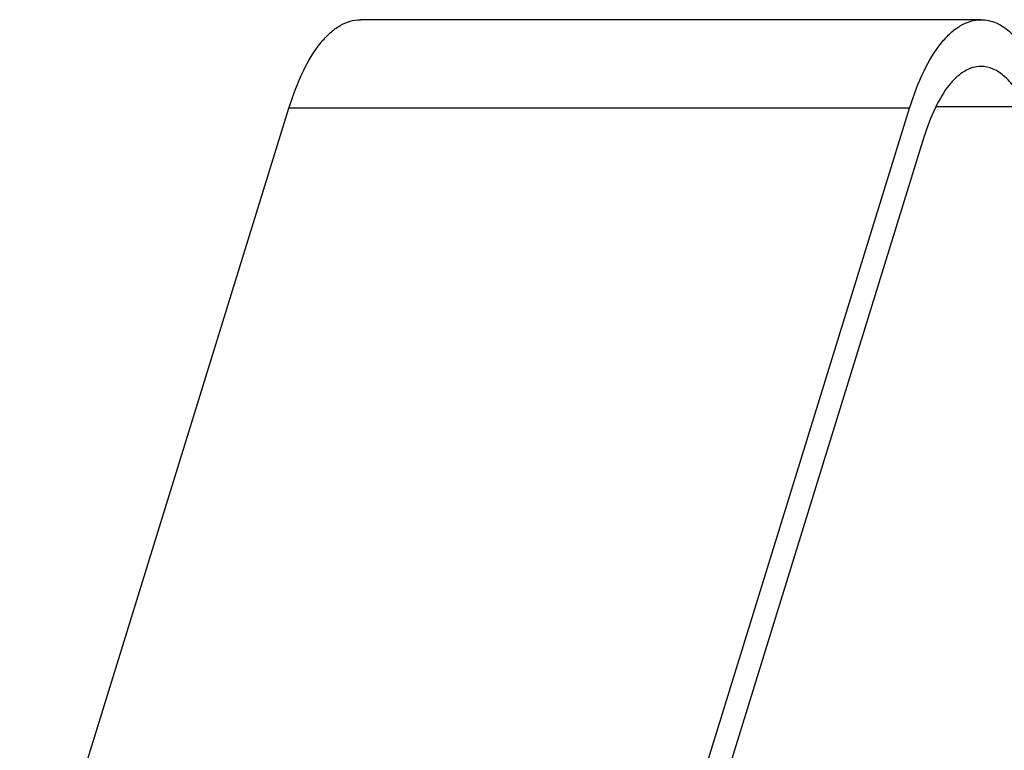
# Model space of a CAD drawing. Header units: millimetres. Extents: x 0 to 594, y 0 to 420.
# Tile 32 of 45: x 294 to 321, y 146 to 165. Entities that reach past the tile are written whole.
import ezdxf

# ---------------------------------------------------------------- set-up
doc = ezdxf.new("R2010")
doc.units = ezdxf.units.MM
doc.header["$LTSCALE"] = 2
doc.layers.add('00_COMPONENTS', color=7, linetype='CONTINUOUS')

msp = doc.modelspace()

# ---------------------------------------------------------------- linework, layer by layer
at = {"layer": '00_COMPONENTS'}
for p, q in [((319.8926, 165.1342), (303.3135, 165.1342)), ((285.6485, 111.7747), (301.407, 162.7693)), ((317.9861, 162.7693), (301.407, 162.7693)), ((302.2276, 111.7747), (317.9861, 162.7693)), ((321.1029, 162.8009), (318.6833, 162.8009)), ((318.3674, 161.9923), (302.6089, 110.9977))]:
    msp.add_line(p, q, dxfattribs=at)
for points, knots in [([(301.407, 162.7693), (301.512, 163.1089), (301.7399, 163.7184), (302.1333, 164.3911), (302.49, 164.7797), (302.7549, 164.9811), (303.0303, 165.1056), (303.2215, 165.1342), (303.3135, 165.1342)], [0, 0, 0, 0, 0.3318828, 0.6055961, 0.7205897, 0.8224589, 0.9140917, 1, 1, 1, 1]), ([(317.9861, 162.7693), (318.091, 163.1089), (318.319, 163.7184), (318.7123, 164.3911), (319.0691, 164.7797), (319.334, 164.9811), (319.6094, 165.1056), (319.8006, 165.1342), (319.8926, 165.1342)], [0, 0, 0, 0, 0.3318828, 0.6055961, 0.7205897, 0.8224589, 0.9140917, 1, 1, 1, 1]), ([(319.8926, 165.1342), (320.0311, 165.1342), (320.3296, 165.0647), (320.7326, 164.7813), (321.102, 164.3413), (321.3069, 163.9811), (321.4055, 163.78)], [0, 0, 0, 0, 0.1954418, 0.4179178, 0.6840467, 1, 1, 1, 1]), ([(319.8926, 163.8842), (319.819, 163.8842), (319.6661, 163.8613), (319.4457, 163.7617), (319.2338, 163.6006), (318.9484, 163.2897), (318.6337, 162.7515), (318.4514, 162.264), (318.3674, 161.9923)], [0, 0, 0, 0, 0.0859083, 0.1775411, 0.2794103, 0.3944039, 0.6681172, 1, 1, 1, 1]), ([(321.1029, 162.8009), (321.024, 162.9617), (320.8601, 163.2499), (320.5646, 163.6019), (320.2422, 163.8286), (320.0034, 163.8842), (319.8926, 163.8842)], [0, 0, 0, 0, 0.3159533, 0.5820822, 0.8045582, 1, 1, 1, 1])]:
    msp.add_open_spline(points, degree=3, knots=knots, dxfattribs=at)

doc.saveas('drawing.dxf')
